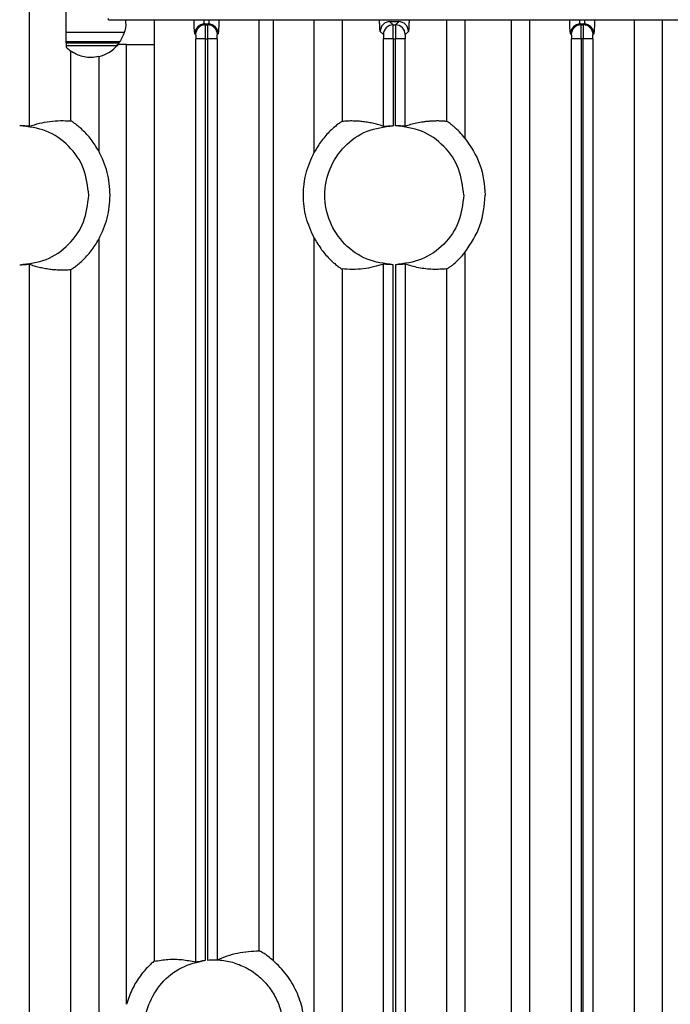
# Model space of a CAD drawing. Header units: millimetres. Extents: x -0.57 to 0.95, y -0.4 to 0.71.
# Tile 67 of 256: x -0.5253 to -0.4784, y 0.2521 to 0.3229. Entities that reach past the tile are written whole.
import ezdxf

# ---------------------------------------------------------------- set-up
doc = ezdxf.new("R2010")
doc.units = ezdxf.units.MM
doc.layers.add('FORMAT', color=7, linetype='Continuous')

msp = doc.modelspace()

# ---------------------------------------------------------------- linework, layer by layer
at = {"layer": 'FORMAT', "color": 7, "linetype": 'Continuous', "lineweight": 25}
for p, q in [((-0.524588, 0.315226), (-0.524588, 0.397813)), ((-0.518902, 0.322894), (-0.518902, 0.322984)), ((-0.518902, 0.322894), (-0.395722, 0.322894)), ((-0.515603, 0.322894), (-0.515603, 0.321112)), ((-0.511921, 0.322523), (-0.511976, 0.322578)), ((-0.511698, 0.322578), (-0.511976, 0.322578)), ((-0.511921, 0.322523), (-0.511753, 0.322523)), ((-0.511698, 0.322578), (-0.511753, 0.322523)), ((-0.508037, 0.25591), (-0.508037, 0.322894)), ((-0.507038, 0.322894), (-0.507038, 0.255218)), ((-0.504077, 0.313358), (-0.504077, 0.322894)), ((-0.502078, 0.322894), (-0.502078, 0.315574)), ((-0.498396, 0.322523), (-0.498625, 0.322752)), ((-0.497998, 0.322752), (-0.498625, 0.322752)), ((-0.498396, 0.322523), (-0.498228, 0.322523)), ((-0.498228, 0.322523), (-0.497998, 0.322752)), ((-0.494522, 0.315571), (-0.494522, 0.322894)), ((-0.493223, 0.322894), (-0.493223, 0.314377)), ((-0.489876, 0.230821), (-0.489876, 0.322894)), ((-0.488577, 0.322894), (-0.488577, 0.232312)), ((-0.484871, 0.322523), (-0.484926, 0.322578)), ((-0.484648, 0.322578), (-0.484926, 0.322578)), ((-0.484871, 0.322523), (-0.484703, 0.322523)), ((-0.484648, 0.322578), (-0.484703, 0.322523)), ((-0.481021, 0.232995), (-0.481021, 0.322894)), ((-0.479022, 0.322894), (-0.479022, 0.231229)), ((-0.517775, 0.321973), (-0.521958, 0.321973)), ((-0.512621, 0.321823), (-0.512675, 0.321878)), ((-0.510998, 0.321878), (-0.511053, 0.321823)), ((-0.499096, 0.321823), (-0.499325, 0.322053)), ((-0.497299, 0.322053), (-0.497528, 0.321823)), ((-0.485571, 0.321823), (-0.485625, 0.321878)), ((-0.483948, 0.321878), (-0.484003, 0.321823)), ((-0.521952, 0.321323), (-0.518097, 0.321323)), ((-0.518165, 0.321198), (-0.521951, 0.321198)), ((-0.521949, 0.321027), (-0.518198, 0.321027)), ((-0.517602, 0.252063), (-0.517602, 0.321112)), ((-0.517602, 0.321112), (-0.515603, 0.321112)), ((-0.515603, 0.321112), (-0.515603, 0.255159)), ((-0.51261, 0.255107), (-0.51261, 0.321524)), ((-0.511911, 0.321524), (-0.51261, 0.321524)), ((-0.511911, 0.321524), (-0.511763, 0.321524)), ((-0.511911, 0.255231), (-0.511911, 0.321524)), ((-0.511763, 0.321524), (-0.511763, 0.255246)), ((-0.511063, 0.321524), (-0.511763, 0.321524)), ((-0.511063, 0.321524), (-0.511063, 0.255272)), ((-0.499085, 0.315218), (-0.499085, 0.321524)), ((-0.498386, 0.321524), (-0.499085, 0.321524)), ((-0.498386, 0.321524), (-0.498386, 0.315266)), ((-0.498386, 0.321524), (-0.498238, 0.321524)), ((-0.498238, 0.315266), (-0.498238, 0.321524)), ((-0.497538, 0.321524), (-0.498238, 0.321524)), ((-0.497538, 0.315218), (-0.497538, 0.321524)), ((-0.48556, 0.232235), (-0.48556, 0.321524)), ((-0.484861, 0.321524), (-0.48556, 0.321524)), ((-0.484861, 0.321524), (-0.484861, 0.232351)), ((-0.484713, 0.321524), (-0.484861, 0.321524)), ((-0.484713, 0.232365), (-0.484713, 0.321524)), ((-0.484013, 0.321524), (-0.484713, 0.321524)), ((-0.484013, 0.321524), (-0.484013, 0.232384)), ((-0.521596, 0.315609), (-0.521596, 0.320627)), ((-0.519597, 0.32024), (-0.519597, 0.313449)), ((-0.519597, 0.307084), (-0.519597, 0.244411)), ((-0.504077, 0.226693), (-0.504077, 0.307176)), ((-0.493223, 0.306157), (-0.493223, 0.226693)), ((-0.524588, 0.17233), (-0.524588, 0.305307)), ((-0.499085, 0.193218), (-0.499085, 0.305315)), ((-0.497538, 0.305315), (-0.497538, 0.193218)), ((-0.521596, 0.244024), (-0.521596, 0.304924)), ((-0.502078, 0.30496), (-0.502078, 0.225341)), ((-0.498386, 0.193266), (-0.498386, 0.305267)), ((-0.498238, 0.305267), (-0.498238, 0.193266)), ((-0.494522, 0.225814), (-0.494522, 0.304962))]:
    msp.add_line(p, q, dxfattribs=at)
for centre, radius, start, end in [((-0.511975, 0.321877), 0.0007005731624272, 90.081692, 179.918308), ((-0.51192, 0.321822), 0.0007005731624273, 90.081692, 179.918308), ((-0.511754, 0.321822), 0.000700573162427, 0.081692, 89.918308), ((-0.511699, 0.321877), 0.0007005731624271, 0.081692, 89.918308), ((-0.498624, 0.322052), 0.0007005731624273, 90.081692, 179.918308), ((-0.498395, 0.321822), 0.0007005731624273, 90.081692, 179.918308), ((-0.498229, 0.321822), 0.0007005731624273, 0.081692, 89.918308), ((-0.497999, 0.322052), 0.0007005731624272, 0.081692, 89.918308), ((-0.484925, 0.321877), 0.0007005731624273, 90.081692, 179.918308), ((-0.48487, 0.321822), 0.0007005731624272, 90.081692, 179.918308), ((-0.484704, 0.321822), 0.0007005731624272, 0.081692, 89.918308), ((-0.484649, 0.321877), 0.0007005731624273, 0.081692, 89.918308), ((-0.520162, 0.322675), 0.0025, 224.434542, 235.012851), ((-0.520162, 0.322675), 0.0025, 283.068745, 321.296729)]:
    msp.add_arc(centre, radius, start, end, dxfattribs=at)
for points, knots in [([(-0.5219474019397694, 0.3244256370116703), (-0.5219537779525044, 0.3239385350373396), (-0.521965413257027, 0.3230496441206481), (-0.5219596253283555, 0.3218167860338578), (-0.5219508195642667, 0.3211744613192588), (-0.5219474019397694, 0.320925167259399)], [0, 0, 0, 0, 0.4258851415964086, 0.7771790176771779, 1, 1, 1, 1]), ([(-0.5176956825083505, 0.3228937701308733), (-0.5176830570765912, 0.3228333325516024), (-0.5176140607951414, 0.3225030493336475), (-0.5177505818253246, 0.3218463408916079), (-0.5180536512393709, 0.3213633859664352), (-0.5182112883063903, 0.3211121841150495)], [0, 0, 0, 0, 0.0970457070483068, 0.5303416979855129, 0.9999999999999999, 0.9999999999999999, 0.9999999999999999, 0.9999999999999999]), ([(-0.512675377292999, 0.3218782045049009), (-0.512682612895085, 0.3219086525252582), (-0.5126976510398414, 0.3219719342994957), (-0.5127168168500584, 0.3223443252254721), (-0.5127238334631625, 0.3227188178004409), (-0.5127271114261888, 0.3228937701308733)], [0, 0, 0, 0, 0.3307063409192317, 0.687324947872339, 1, 1, 1, 1]), ([(-0.5119758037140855, 0.3225777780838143), (-0.5119804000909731, 0.3225854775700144), (-0.511989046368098, 0.3225999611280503), (-0.5120027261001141, 0.3227003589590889), (-0.5120131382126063, 0.322794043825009), (-0.5120167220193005, 0.322889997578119), (-0.5120168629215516, 0.3228937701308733)], [0, 0, 0, 0, 0.299521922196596, 0.5634328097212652, 0.9828357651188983, 1, 1, 1, 1]), ([(-0.5119108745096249, 0.3215235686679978), (-0.5119110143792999, 0.3216267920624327), (-0.5119113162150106, 0.3218495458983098), (-0.511912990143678, 0.3221095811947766), (-0.5119148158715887, 0.3222941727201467), (-0.5119165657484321, 0.3224127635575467), (-0.5119186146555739, 0.3224991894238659), (-0.5119201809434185, 0.3225148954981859), (-0.5119209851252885, 0.322522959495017)], [0, 0, 0, 0, 0.2015493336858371, 0.4349390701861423, 0.5641622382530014, 0.7014169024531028, 0.8466979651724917, 0.9999999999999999, 0.9999999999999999, 0.9999999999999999, 0.9999999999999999]), ([(-0.5117527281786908, 0.322522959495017), (-0.5117535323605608, 0.3225148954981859), (-0.5117550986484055, 0.3224991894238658), (-0.5117571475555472, 0.3224127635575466), (-0.5117588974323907, 0.3222941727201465), (-0.5117607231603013, 0.3221095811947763), (-0.5117623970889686, 0.3218495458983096), (-0.5117626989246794, 0.3216267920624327), (-0.5117628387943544, 0.3215235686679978)], [0, 0, 0, 0, 0.1533020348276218, 0.2985830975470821, 0.4358377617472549, 0.5650609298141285, 0.7984506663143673, 1, 1, 1, 1]), ([(-0.5116568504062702, 0.3228937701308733), (-0.5116569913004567, 0.3228899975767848), (-0.5116605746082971, 0.3227940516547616), (-0.5116709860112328, 0.3227003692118), (-0.5116846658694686, 0.3225999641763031), (-0.5116933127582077, 0.3225854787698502), (-0.5116979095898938, 0.3225777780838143)], [0, 0, 0, 0, 0.0171641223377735, 0.4365285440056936, 0.700449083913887, 1, 1, 1, 1]), ([(-0.5109466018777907, 0.3228937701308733), (-0.5109498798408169, 0.3227188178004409), (-0.510956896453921, 0.322344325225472), (-0.5109760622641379, 0.3219719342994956), (-0.5109911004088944, 0.3219086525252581), (-0.5109983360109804, 0.3218782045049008)], [0, 0, 0, 0, 0.3126750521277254, 0.6692936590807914, 1, 1, 1, 1]), ([(-0.4993249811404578, 0.3220528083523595), (-0.4993321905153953, 0.3220838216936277), (-0.4993471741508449, 0.3221482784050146), (-0.4993646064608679, 0.3224718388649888), (-0.4993706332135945, 0.3227814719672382), (-0.4993728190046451, 0.3228937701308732)], [0, 0, 0, 0, 0.3714685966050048, 0.77204335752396, 1, 1, 1, 1]), ([(-0.498385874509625, 0.3215235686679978), (-0.4983860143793, 0.3216267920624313), (-0.4983863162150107, 0.3218495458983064), (-0.4983879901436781, 0.3221095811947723), (-0.4983898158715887, 0.3222941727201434), (-0.4983915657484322, 0.3224127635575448), (-0.4983936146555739, 0.3224991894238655), (-0.4983951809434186, 0.3225148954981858), (-0.4983959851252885, 0.322522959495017)], [0, 0, 0, 0, 0.2015493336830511, 0.4349390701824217, 0.5641622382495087, 0.7014169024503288, 0.84669796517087, 1, 1, 1, 1]), ([(-0.4982277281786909, 0.322522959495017), (-0.4982285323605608, 0.3225148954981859), (-0.4982300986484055, 0.3224991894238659), (-0.4982321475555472, 0.3224127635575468), (-0.4982338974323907, 0.322294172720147), (-0.4982357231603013, 0.322109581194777), (-0.4982373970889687, 0.3218495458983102), (-0.4982376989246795, 0.3216267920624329), (-0.4982378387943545, 0.3215235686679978)], [0, 0, 0, 0, 0.1533020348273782, 0.2985830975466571, 0.435837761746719, 0.5650609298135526, 0.7984506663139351, 0.9999999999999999, 0.9999999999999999, 0.9999999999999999, 0.9999999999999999]), ([(-0.4972508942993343, 0.3228937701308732), (-0.4972530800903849, 0.3227814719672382), (-0.4972591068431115, 0.3224718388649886), (-0.4972765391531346, 0.3221482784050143), (-0.4972915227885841, 0.3220838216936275), (-0.4972987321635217, 0.3220528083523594)], [0, 0, 0, 0, 0.2279566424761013, 0.6285314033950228, 0.9999999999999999, 0.9999999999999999, 0.9999999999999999, 0.9999999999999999]), ([(-0.4856253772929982, 0.321878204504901), (-0.4856326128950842, 0.3219086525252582), (-0.4856476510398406, 0.3219719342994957), (-0.4856668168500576, 0.3223443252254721), (-0.4856738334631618, 0.3227188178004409), (-0.4856771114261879, 0.3228937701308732)], [0, 0, 0, 0, 0.3307063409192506, 0.6873249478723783, 1, 1, 1, 1]), ([(-0.4849258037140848, 0.3225777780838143), (-0.484930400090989, 0.3225854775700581), (-0.4849390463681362, 0.3225999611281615), (-0.4849527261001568, 0.3227003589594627), (-0.4849631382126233, 0.3227940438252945), (-0.4849667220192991, 0.3228899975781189), (-0.4849668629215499, 0.3228937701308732)], [0, 0, 0, 0, 0.2995219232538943, 0.5634328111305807, 0.9828357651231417, 1, 1, 1, 1]), ([(-0.4848608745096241, 0.3215235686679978), (-0.4848610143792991, 0.3216267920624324), (-0.4848613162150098, 0.321849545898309), (-0.4848629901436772, 0.3221095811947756), (-0.4848648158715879, 0.322294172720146), (-0.4848665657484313, 0.3224127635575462), (-0.4848686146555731, 0.3224991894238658), (-0.4848701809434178, 0.3225148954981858), (-0.4848709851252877, 0.322522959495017)], [0, 0, 0, 0, 0.2015493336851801, 0.4349390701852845, 0.5641622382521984, 0.7014169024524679, 0.8466979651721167, 0.9999999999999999, 0.9999999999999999, 0.9999999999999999, 0.9999999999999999]), ([(-0.4847027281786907, 0.322522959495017), (-0.4847035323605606, 0.3225148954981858), (-0.4847050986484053, 0.3224991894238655), (-0.4847071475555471, 0.3224127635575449), (-0.4847088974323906, 0.3222941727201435), (-0.4847107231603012, 0.3221095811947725), (-0.4847123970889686, 0.3218495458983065), (-0.4847126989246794, 0.3216267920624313), (-0.4847128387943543, 0.3215235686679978)], [0, 0, 0, 0, 0.153302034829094, 0.2985830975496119, 0.4358377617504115, 0.565060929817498, 0.7984506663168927, 1, 1, 1, 1]), ([(-0.4846068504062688, 0.3228937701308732), (-0.4846069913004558, 0.3228899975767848), (-0.4846105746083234, 0.3227940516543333), (-0.4846209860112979, 0.3227003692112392), (-0.4846346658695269, 0.3225999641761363), (-0.4846433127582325, 0.3225854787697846), (-0.4846479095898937, 0.3225777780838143)], [0, 0, 0, 0, 0.0171641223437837, 0.4365285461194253, 0.7004490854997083, 1, 1, 1, 1]), ([(-0.4838966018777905, 0.3228937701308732), (-0.4838998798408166, 0.3227188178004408), (-0.4839068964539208, 0.322344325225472), (-0.4839260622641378, 0.3219719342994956), (-0.4839411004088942, 0.3219086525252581), (-0.4839483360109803, 0.3218782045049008)], [0, 0, 0, 0, 0.312675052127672, 0.6692936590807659, 1, 1, 1, 1]), ([(-0.512620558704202, 0.3218233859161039), (-0.5126192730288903, 0.3218181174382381), (-0.5126166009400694, 0.3218071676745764), (-0.5126132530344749, 0.3217376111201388), (-0.5126108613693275, 0.321639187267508), (-0.512610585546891, 0.3215620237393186), (-0.5126104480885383, 0.321523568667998)], [0, 0, 0, 0, 0.2404749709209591, 0.4997921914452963, 0.7507173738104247, 1, 1, 1, 1]), ([(-0.5110632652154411, 0.3215235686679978), (-0.5110631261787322, 0.3215605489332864), (-0.5110628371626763, 0.3216374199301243), (-0.5110605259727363, 0.3217356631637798), (-0.5110571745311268, 0.3218075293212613), (-0.5110544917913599, 0.3218181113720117), (-0.5110531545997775, 0.3218233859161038)], [0, 0, 0, 0, 0.2403405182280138, 0.499596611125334, 0.7505776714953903, 0.9999999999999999, 0.9999999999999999, 0.9999999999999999, 0.9999999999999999]), ([(-0.4990955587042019, 0.321823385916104), (-0.4990942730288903, 0.3218181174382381), (-0.4990916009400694, 0.3218071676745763), (-0.4990882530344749, 0.3217376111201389), (-0.4990858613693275, 0.3216391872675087), (-0.499085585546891, 0.3215620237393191), (-0.4990854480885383, 0.321523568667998)], [0, 0, 0, 0, 0.2404749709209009, 0.4997921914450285, 0.7507173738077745, 0.9999999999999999, 0.9999999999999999, 0.9999999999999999, 0.9999999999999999]), ([(-0.4975281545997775, 0.3218233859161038), (-0.4975294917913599, 0.3218181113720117), (-0.4975321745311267, 0.3218075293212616), (-0.4975355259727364, 0.3217356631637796), (-0.4975378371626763, 0.3216374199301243), (-0.4975381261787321, 0.3215605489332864), (-0.4975382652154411, 0.3215235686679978)], [0, 0, 0, 0, 0.2494223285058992, 0.5004033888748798, 0.759659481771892, 0.9999999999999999, 0.9999999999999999, 0.9999999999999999, 0.9999999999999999]), ([(-0.4855705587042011, 0.3218233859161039), (-0.4855692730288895, 0.3218181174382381), (-0.4855666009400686, 0.3218071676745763), (-0.4855632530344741, 0.3217376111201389), (-0.4855608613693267, 0.321639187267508), (-0.4855605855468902, 0.3215620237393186), (-0.4855604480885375, 0.3215235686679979)], [0, 0, 0, 0, 0.240474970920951, 0.4997921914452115, 0.750717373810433, 1, 1, 1, 1]), ([(-0.4840132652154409, 0.3215235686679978), (-0.4840131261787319, 0.3215605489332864), (-0.4840128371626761, 0.3216374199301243), (-0.4840105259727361, 0.3217356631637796), (-0.4840071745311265, 0.3218075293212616), (-0.4840044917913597, 0.3218181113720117), (-0.4840031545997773, 0.3218233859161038)], [0, 0, 0, 0, 0.2403405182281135, 0.4995966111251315, 0.7505776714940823, 1, 1, 1, 1]), ([(-0.517601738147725, 0.3211121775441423), (-0.5176110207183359, 0.3211121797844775), (-0.5178142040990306, 0.3211122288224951), (-0.5180173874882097, 0.321112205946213), (-0.5182112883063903, 0.3211121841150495)], [0, 0, 0, 0, 0.045685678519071, 0.9999999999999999, 0.9999999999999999, 0.9999999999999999, 0.9999999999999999]), ([(-0.5195969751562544, 0.3202401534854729), (-0.5197790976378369, 0.3202103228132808), (-0.5201430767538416, 0.3201507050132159), (-0.5206606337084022, 0.3202109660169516), (-0.5211117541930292, 0.3203482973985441), (-0.5214400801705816, 0.3205200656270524), (-0.5215757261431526, 0.3206132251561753), (-0.5215920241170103, 0.3206245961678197), (-0.5215957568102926, 0.3206272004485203)], [0, 0, 0, 0, 0.1765694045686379, 0.3528810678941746, 0.5357958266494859, 0.7491316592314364, 0.9425441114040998, 1, 1, 1, 1]), ([(-0.5245882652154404, 0.3152259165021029), (-0.5246014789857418, 0.3152263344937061), (-0.5246278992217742, 0.3152271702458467), (-0.5247904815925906, 0.3152437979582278), (-0.5250185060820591, 0.3152613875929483), (-0.5251979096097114, 0.315264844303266), (-0.5252878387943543, 0.3152665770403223)], [0, 0, 0, 0, 0.2500090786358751, 0.4998799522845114, 0.7493059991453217, 1, 1, 1, 1]), ([(-0.5245882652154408, 0.3152259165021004), (-0.5243476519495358, 0.3153036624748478), (-0.5238580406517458, 0.3154618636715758), (-0.5231148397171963, 0.3155898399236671), (-0.5223579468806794, 0.3156518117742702), (-0.5218500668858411, 0.3156231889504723), (-0.5215957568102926, 0.3156088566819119)], [0, 0, 0, 0, 0.2412259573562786, 0.4908580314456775, 0.7450580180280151, 0.9999999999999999, 0.9999999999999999, 0.9999999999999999, 0.9999999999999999]), ([(-0.5195969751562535, 0.3134491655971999), (-0.5197694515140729, 0.3137292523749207), (-0.5201136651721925, 0.3142882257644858), (-0.5206645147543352, 0.3148785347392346), (-0.5210795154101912, 0.315244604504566), (-0.5213472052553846, 0.3154502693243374), (-0.5215430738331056, 0.315582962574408), (-0.5215782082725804, 0.3156002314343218), (-0.5215957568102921, 0.3156088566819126)], [0, 0, 0, 0, 0.2501533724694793, 0.4992348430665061, 0.6268378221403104, 0.7499322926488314, 0.8750991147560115, 1, 1, 1, 1]), ([(-0.5020779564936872, 0.3155737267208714), (-0.5020961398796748, 0.3155645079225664), (-0.5021323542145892, 0.3155461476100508), (-0.5023322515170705, 0.3154074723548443), (-0.5026027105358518, 0.3151946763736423), (-0.5030218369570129, 0.3148155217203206), (-0.5035708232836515, 0.314209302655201), (-0.5039085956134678, 0.3136407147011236), (-0.5040767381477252, 0.3133576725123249)], [0, 0, 0, 0, 0.1260853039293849, 0.2511135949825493, 0.3727809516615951, 0.5019702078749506, 0.7520815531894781, 1, 1, 1, 1]), ([(-0.4990854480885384, 0.3152183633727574), (-0.4991981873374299, 0.3152558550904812), (-0.4994301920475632, 0.3153330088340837), (-0.4997879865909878, 0.3154257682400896), (-0.5001655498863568, 0.3155035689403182), (-0.5005391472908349, 0.3155584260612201), (-0.5009095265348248, 0.315593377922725), (-0.5012782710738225, 0.315609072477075), (-0.5016704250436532, 0.3156062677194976), (-0.5019395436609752, 0.3155847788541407), (-0.5020779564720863, 0.3155737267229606)], [0, 0, 0, 0, 0.1130536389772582, 0.2326516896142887, 0.3587944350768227, 0.4914821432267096, 0.6070267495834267, 0.7302943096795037, 0.8612852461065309, 1, 1, 1, 1]), ([(-0.4990854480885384, 0.3152183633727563), (-0.4990750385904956, 0.3152189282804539), (-0.4990583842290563, 0.3152198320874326), (-0.4989732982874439, 0.3152287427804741), (-0.4988737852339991, 0.3152387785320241), (-0.4987469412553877, 0.3152493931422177), (-0.4985831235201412, 0.3152599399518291), (-0.4984600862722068, 0.3152637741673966), (-0.498385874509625, 0.3152660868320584)], [0, 0, 0, 0, 0.2207722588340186, 0.353217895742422, 0.5001360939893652, 0.6575401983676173, 0.7934402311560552, 1, 1, 1, 1]), ([(-0.4975382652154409, 0.3152183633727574), (-0.4975514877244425, 0.3152189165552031), (-0.4975779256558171, 0.3152200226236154), (-0.4977405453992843, 0.315238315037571), (-0.4979684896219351, 0.3152582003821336), (-0.4981479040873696, 0.3152634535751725), (-0.4982378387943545, 0.3152660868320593)], [0, 0, 0, 0, 0.2500044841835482, 0.4998749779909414, 0.7493033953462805, 1, 1, 1, 1]), ([(-0.4945221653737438, 0.3155714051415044), (-0.4946271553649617, 0.3155805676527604), (-0.4948327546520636, 0.3155985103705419), (-0.4951346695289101, 0.3156081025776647), (-0.4954233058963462, 0.3156061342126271), (-0.4956986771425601, 0.3155930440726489), (-0.4959728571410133, 0.3155695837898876), (-0.4963076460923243, 0.3155280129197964), (-0.496698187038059, 0.3154578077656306), (-0.497127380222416, 0.3153536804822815), (-0.4974043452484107, 0.3152624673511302), (-0.4975382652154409, 0.3152183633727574)], [0, 0, 0, 0, 0.1044027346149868, 0.2044492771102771, 0.3001398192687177, 0.391474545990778, 0.4784536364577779, 0.5730183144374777, 0.7244251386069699, 0.8667522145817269, 0.9999999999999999, 0.9999999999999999, 0.9999999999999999, 0.9999999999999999]), ([(-0.493222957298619, 0.314376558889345), (-0.4933529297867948, 0.3145287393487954), (-0.4936128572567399, 0.3148330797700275), (-0.493968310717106, 0.3151576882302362), (-0.4942207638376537, 0.3153622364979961), (-0.4943780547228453, 0.3154788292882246), (-0.4944908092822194, 0.3155555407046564), (-0.4945117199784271, 0.3155661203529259), (-0.4945221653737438, 0.3155714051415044)], [0, 0, 0, 0, 0.249334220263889, 0.4986348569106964, 0.627293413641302, 0.7497455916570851, 0.8749919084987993, 1, 1, 1, 1]), ([(-0.5215957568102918, 0.3049244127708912), (-0.521577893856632, 0.3049332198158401), (-0.5215423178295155, 0.3049507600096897), (-0.5213457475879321, 0.3050840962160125), (-0.5210784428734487, 0.3052895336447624), (-0.5206616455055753, 0.3056573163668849), (-0.5201110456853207, 0.306248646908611), (-0.5197678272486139, 0.3068064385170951), (-0.5195969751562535, 0.3070841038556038)], [0, 0, 0, 0, 0.1260604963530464, 0.2510632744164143, 0.3728995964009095, 0.5019123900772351, 0.7520549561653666, 1, 1, 1, 1]), ([(-0.5040767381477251, 0.3071755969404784), (-0.5039070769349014, 0.3068902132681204), (-0.5035683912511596, 0.3063205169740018), (-0.5030192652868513, 0.3057154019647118), (-0.5026019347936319, 0.3053379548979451), (-0.5023309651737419, 0.3051247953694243), (-0.5021315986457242, 0.3049866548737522), (-0.502095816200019, 0.3049685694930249), (-0.5020779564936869, 0.3049595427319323)], [0, 0, 0, 0, 0.2500120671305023, 0.4990858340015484, 0.6268175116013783, 0.7497138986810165, 0.8750773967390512, 1, 1, 1, 1]), ([(-0.4945221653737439, 0.3049618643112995), (-0.4945127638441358, 0.3049664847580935), (-0.4944938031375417, 0.3049758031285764), (-0.4943841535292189, 0.3050501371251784), (-0.4942267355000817, 0.3051662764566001), (-0.4939790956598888, 0.3053666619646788), (-0.4936231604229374, 0.3056899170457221), (-0.4933625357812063, 0.3059939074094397), (-0.4932229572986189, 0.3061567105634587)], [0, 0, 0, 0, 0.1201750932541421, 0.2423653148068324, 0.3687401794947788, 0.5018250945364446, 0.7332006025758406, 1, 1, 1, 1]), ([(-0.5252878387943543, 0.3052666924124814), (-0.5251981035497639, 0.3052684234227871), (-0.5250186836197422, 0.3052718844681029), (-0.5247909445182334, 0.3052894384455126), (-0.5246287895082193, 0.3053059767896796), (-0.524601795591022, 0.3053068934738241), (-0.5245882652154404, 0.3053073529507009)], [0, 0, 0, 0, 0.2500226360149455, 0.499904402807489, 0.7493331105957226, 1, 1, 1, 1]), ([(-0.5245882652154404, 0.3053073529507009), (-0.5244756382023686, 0.3052688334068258), (-0.524243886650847, 0.3051895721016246), (-0.5238865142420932, 0.3050936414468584), (-0.5235094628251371, 0.3050125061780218), (-0.5231358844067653, 0.3049542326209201), (-0.5227651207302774, 0.3049158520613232), (-0.522395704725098, 0.3048967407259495), (-0.5220032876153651, 0.3048958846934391), (-0.5217341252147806, 0.3049147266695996), (-0.5215957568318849, 0.3049244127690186)], [0, 0, 0, 0, 0.1129407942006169, 0.2323972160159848, 0.3583695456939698, 0.4908580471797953, 0.6067579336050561, 0.730247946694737, 0.861328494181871, 1, 1, 1, 1]), ([(-0.4990854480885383, 0.3053149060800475), (-0.4993265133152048, 0.305239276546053), (-0.4998167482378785, 0.3050854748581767), (-0.500560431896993, 0.3049641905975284), (-0.5013168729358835, 0.3049092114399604), (-0.5018241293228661, 0.3049427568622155), (-0.5020779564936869, 0.3049595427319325)], [0, 0, 0, 0, 0.2416785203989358, 0.4914821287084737, 0.7455415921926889, 1, 1, 1, 1]), ([(-0.498385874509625, 0.3052671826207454), (-0.4984601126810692, 0.3052694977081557), (-0.4985832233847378, 0.3052733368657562), (-0.4987471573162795, 0.305283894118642), (-0.4988740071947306, 0.3052945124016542), (-0.4989734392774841, 0.305304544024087), (-0.4990584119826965, 0.3053134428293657), (-0.4990750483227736, 0.3053143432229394), (-0.4990854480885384, 0.3053149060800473)], [0, 0, 0, 0, 0.2066327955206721, 0.3426634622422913, 0.5002603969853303, 0.6470164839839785, 0.7793417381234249, 1, 1, 1, 1]), ([(-0.4975382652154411, 0.3053149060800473), (-0.49754867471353, 0.3053143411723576), (-0.4975653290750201, 0.3053134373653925), (-0.4976504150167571, 0.3053045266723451), (-0.4977499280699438, 0.3052944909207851), (-0.4978767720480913, 0.3052838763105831), (-0.4980405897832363, 0.3052733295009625), (-0.4981636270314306, 0.3052694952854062), (-0.4982378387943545, 0.3052671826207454)], [0, 0, 0, 0, 0.2207722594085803, 0.3532178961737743, 0.5001360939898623, 0.6575401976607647, 0.7934402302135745, 1, 1, 1, 1]), ([(-0.4945221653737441, 0.3049618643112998), (-0.4948631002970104, 0.3049426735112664), (-0.4955426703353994, 0.3049044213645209), (-0.4965480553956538, 0.3050189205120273), (-0.4972124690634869, 0.3052175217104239), (-0.4975382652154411, 0.3053149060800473)], [0, 0, 0, 0, 0.3391094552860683, 0.6759314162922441, 1, 1, 1, 1]), ([(-0.5110632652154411, 0.2552722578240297), (-0.5108240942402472, 0.2553708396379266), (-0.5103346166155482, 0.2555725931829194), (-0.5095873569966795, 0.2557630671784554), (-0.508817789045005, 0.2558887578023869), (-0.5082985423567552, 0.2559026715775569), (-0.5080370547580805, 0.2559096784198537)], [0, 0, 0, 0, 0.2371149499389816, 0.4852698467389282, 0.740786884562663, 1, 1, 1, 1]), ([(-0.5070376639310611, 0.2552183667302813), (-0.5071570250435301, 0.2553168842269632), (-0.5073785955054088, 0.255499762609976), (-0.5076531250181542, 0.255686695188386), (-0.5078322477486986, 0.255798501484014), (-0.507942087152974, 0.2558621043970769), (-0.5080173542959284, 0.2559025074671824), (-0.5080305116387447, 0.2559072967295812), (-0.5080370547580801, 0.2559096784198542)], [0, 0, 0, 0, 0.268947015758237, 0.4992473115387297, 0.6294738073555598, 0.7557406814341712, 0.8785303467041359, 1, 1, 1, 1]), ([(-0.5156029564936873, 0.255158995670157), (-0.5156263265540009, 0.2551432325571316), (-0.5156736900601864, 0.2551112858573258), (-0.5159324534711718, 0.2548816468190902), (-0.5162548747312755, 0.2545476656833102), (-0.5167061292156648, 0.2539925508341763), (-0.5172267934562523, 0.253160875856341), (-0.5174769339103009, 0.2524282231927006), (-0.5176017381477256, 0.2520626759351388)], [0, 0, 0, 0, 0.124111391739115, 0.2515333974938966, 0.3705253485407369, 0.5022170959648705, 0.7516378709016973, 1, 1, 1, 1]), ([(-0.5156029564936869, 0.2551589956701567), (-0.5152711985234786, 0.2552134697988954), (-0.5146031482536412, 0.2553231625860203), (-0.5136056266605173, 0.2553064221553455), (-0.5129398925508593, 0.2551731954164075), (-0.5126104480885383, 0.2551072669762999)], [0, 0, 0, 0, 0.3325903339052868, 0.6697263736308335, 1, 1, 1, 1]), ([(-0.5126104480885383, 0.2551072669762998), (-0.512599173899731, 0.2551091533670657), (-0.5125815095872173, 0.255112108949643), (-0.5124938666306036, 0.2551310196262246), (-0.5123746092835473, 0.2551557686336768), (-0.5121790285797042, 0.2551944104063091), (-0.5120002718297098, 0.2552185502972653), (-0.5119108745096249, 0.2552306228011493)], [0, 0, 0, 0, 0.2299487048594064, 0.3602818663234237, 0.500752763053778, 0.7503234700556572, 1, 1, 1, 1]), ([(-0.5117628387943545, 0.2552462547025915), (-0.5116783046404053, 0.2552526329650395), (-0.5115475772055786, 0.255262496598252), (-0.511386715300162, 0.255268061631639), (-0.5113036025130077, 0.2552698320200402), (-0.5112067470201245, 0.2552702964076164), (-0.5111008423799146, 0.2552698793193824), (-0.5110762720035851, 0.2552714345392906), (-0.511063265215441, 0.2552722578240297)], [0, 0, 0, 0, 0.2358448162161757, 0.3647210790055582, 0.5006365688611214, 0.5286128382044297, 0.7504623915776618, 1, 1, 1, 1])]:
    msp.add_open_spline(points, degree=3, knots=knots, dxfattribs=at)
for points in [[(-0.5203118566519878, 0.3102666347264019), (-0.5203865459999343, 0.310919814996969), (-0.5205359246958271, 0.3122261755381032), (-0.5216854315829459, 0.3138756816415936), (-0.5233293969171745, 0.3150330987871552), (-0.5246350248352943, 0.3151887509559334), (-0.5252878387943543, 0.3152665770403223)], [(-0.498385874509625, 0.3052671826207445), (-0.4990329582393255, 0.3053505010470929), (-0.5003271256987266, 0.3055171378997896), (-0.50196428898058, 0.3066768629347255), (-0.5030565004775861, 0.3083196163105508), (-0.5034395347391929, 0.3102666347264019), (-0.5030565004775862, 0.3122136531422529), (-0.50196428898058, 0.3138564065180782), (-0.5003271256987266, 0.3150161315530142), (-0.4990329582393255, 0.3151827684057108), (-0.498385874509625, 0.3152660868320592)], [(-0.4933118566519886, 0.3102666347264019), (-0.4933855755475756, 0.3109156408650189), (-0.4935330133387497, 0.3122136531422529), (-0.4946685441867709, 0.3138564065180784), (-0.4962943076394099, 0.3150161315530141), (-0.4975899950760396, 0.3151827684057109), (-0.4982378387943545, 0.3152660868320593)], [(-0.493222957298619, 0.314376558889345), (-0.4928046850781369, 0.313753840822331), (-0.4919681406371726, 0.3125084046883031), (-0.4918364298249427, 0.311013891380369), (-0.4917705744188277, 0.3102666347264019)], [(-0.5187705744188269, 0.3102666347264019), (-0.5188066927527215, 0.3108234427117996), (-0.5188789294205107, 0.3119370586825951), (-0.5193576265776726, 0.3129451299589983), (-0.5195969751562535, 0.3134491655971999)], [(-0.504076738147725, 0.3071755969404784), (-0.5042968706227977, 0.3076667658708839), (-0.5047371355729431, 0.3086491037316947), (-0.5049111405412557, 0.3102666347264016), (-0.5047371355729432, 0.3118841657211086), (-0.5042968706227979, 0.3128665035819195), (-0.5040767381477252, 0.3133576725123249)], [(-0.5252878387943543, 0.3052666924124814), (-0.5246350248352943, 0.3053445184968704), (-0.5233293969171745, 0.3055001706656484), (-0.5216854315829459, 0.3066575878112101), (-0.5205359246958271, 0.3083070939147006), (-0.5203865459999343, 0.3096134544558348), (-0.5203118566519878, 0.3102666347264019)], [(-0.5195969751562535, 0.3070841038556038), (-0.5193576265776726, 0.3075881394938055), (-0.5188789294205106, 0.3085962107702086), (-0.5188066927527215, 0.3097098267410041), (-0.5187705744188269, 0.3102666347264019)], [(-0.4933118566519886, 0.3102666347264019), (-0.4933855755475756, 0.3096176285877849), (-0.4935330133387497, 0.3083196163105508), (-0.4946685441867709, 0.3066768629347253), (-0.4962943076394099, 0.3055171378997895), (-0.4975899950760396, 0.3053505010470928), (-0.4982378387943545, 0.3052671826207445)], [(-0.493222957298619, 0.3061567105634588), (-0.4928046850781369, 0.3067794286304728), (-0.4919681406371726, 0.3080248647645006), (-0.4918364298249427, 0.3095193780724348), (-0.4917705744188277, 0.3102666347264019)], [(-0.511910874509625, 0.2453026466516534), (-0.5125032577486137, 0.2454385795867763), (-0.513688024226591, 0.2457104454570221), (-0.5151351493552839, 0.2468839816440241), (-0.516090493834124, 0.2484514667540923), (-0.5164225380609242, 0.2502666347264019), (-0.516090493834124, 0.2520818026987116), (-0.5151351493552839, 0.2536492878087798), (-0.513688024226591, 0.2548228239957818), (-0.5125032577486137, 0.2550946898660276), (-0.511910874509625, 0.2552306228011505)], [(-0.5117628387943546, 0.2552462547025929), (-0.5114163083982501, 0.2552567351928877), (-0.5107232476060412, 0.2552776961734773), (-0.5097037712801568, 0.2550365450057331), (-0.5087546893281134, 0.2546058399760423), (-0.5079153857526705, 0.2539846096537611), (-0.5072209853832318, 0.2532047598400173), (-0.5067064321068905, 0.2522983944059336), (-0.5063743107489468, 0.2513048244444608), (-0.5063326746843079, 0.2506126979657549), (-0.5063118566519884, 0.250266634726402)], [(-0.5047705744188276, 0.250266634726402), (-0.5047994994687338, 0.2507349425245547), (-0.5048573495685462, 0.2516715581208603), (-0.5053243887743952, 0.2530079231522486), (-0.5060308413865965, 0.2542346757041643), (-0.5067020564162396, 0.2548904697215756), (-0.5070376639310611, 0.2552183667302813)]]:
    msp.add_open_spline(points, degree=3, dxfattribs=at)

doc.saveas('drawing.dxf')
